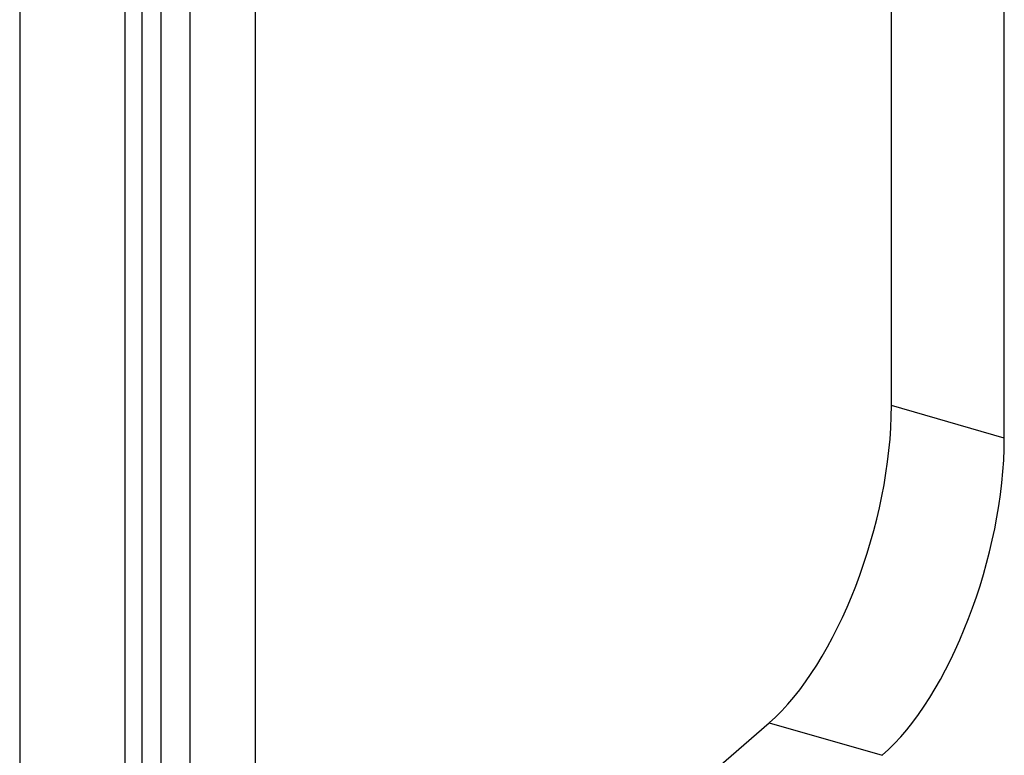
# Model space of a CAD drawing. Header units: millimetres. Extents: x -24 to 80, y -43 to 164.
# Tile 3 of 223: x -24.4 to -18.35, y 4.11 to 8.63. Entities that reach past the tile are written whole.
import ezdxf

# ---------------------------------------------------------------- set-up
doc = ezdxf.new("R2010")
doc.units = ezdxf.units.MM
doc.layers.add('MAIN-1', color=7, linetype='Continuous')
doc.layers.add('MAIN-2', color=7, linetype='Continuous')

msp = doc.modelspace()

# ---------------------------------------------------------------- linework, layer by layer
at = {"layer": 'MAIN-1'}
for p, q in [((-24.4, 141.2487), (-24.4, -16.8009)), ((-23.7546, 136.79), (-23.7546, -7.4032)), ((-23.3546, 136.4436), (-23.3546, -7.7496))]:
    msp.add_line(p, q, dxfattribs=at)
at = {"layer": 'MAIN-2'}
for p, q in [((-23.534, 137.0882), (-23.534, -7.679)), ((-23.6474, -7.2032), (-23.6474, 136.99)), ((-22.9546, 136.79), (-22.9546, -7.4032)), ((-19.0474, 6.2635), (-19.0474, 20.9859)), ((-18.3546, 6.0635), (-18.3546, 20.7859)), ((-18.3546, 6.0635), (-19.0474, 6.2635)), ((-21.1974, 3.1025), (-19.7974, 4.3149)), ((-19.7974, 4.3149), (-19.1046, 4.1149))]:
    msp.add_line(p, q, dxfattribs=at)
for centre, major_axis, start_param, end_param in [((-19.7974, 5.614), (-0.416, -1.4412), 0.588003, 2.158799), ((-19.1046, 5.414), (0.416, 1.4412), -2.55359, -0.982794)]:
    msp.add_ellipse(centre, major_axis=major_axis, ratio=0.433013, start_param=start_param, end_param=end_param, dxfattribs=at)

doc.saveas('drawing.dxf')
